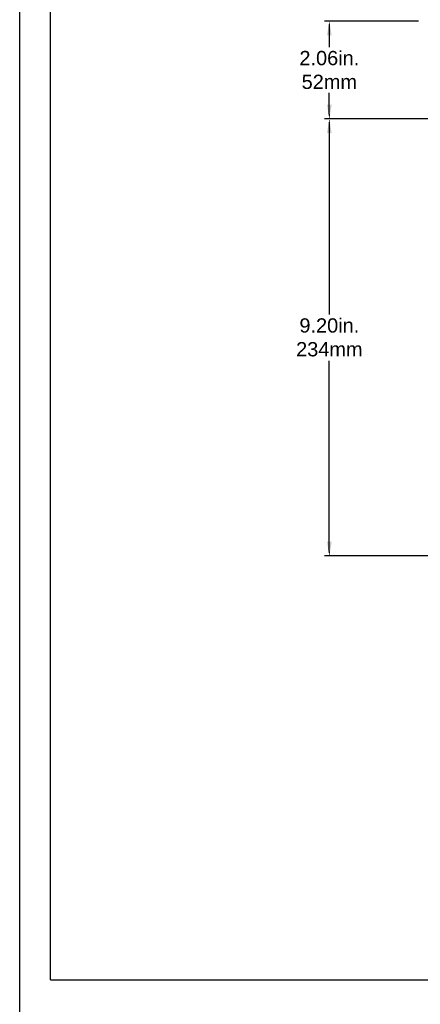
# Model space of a CAD drawing. Extents: x 4 to 74.2, y -80.9 to 9.5.
# Tile 14 of 50: x 4 to 12.5, y -22.8 to -2.1. Entities that reach past the tile are written whole.
import ezdxf

# ---------------------------------------------------------------- set-up
doc = ezdxf.new("R2010")
doc.units = 0
doc.header["$LTSCALE"] = 1.87
doc.header["$MEASUREMENT"] = 0
doc.layers.get('0').update_dxf_attribs({"linetype": 'CONTINUOUS'})
doc.layers.add('dim', color=5, linetype='CONTINUOUS')
doc.layers.add('prod', color=6, linetype='CONTINUOUS')

# ---------------------------------------------------------------- blocks, each defined once
blk = doc.blocks.new('arrrowhead')
at = {"layer": 'dim'}
blk.add_solid([(0.3, 0.05), (0.3, -0.05), (0, 0)], dxfattribs=at)

msp = doc.modelspace()

# ---------------------------------------------------------------- linework, layer by layer
at = {"linetype": 'Continuous'}
for q in [(4.695, 5.778), (38.695, -22.261)]:
    msp.add_line((4.695, -22.261), q, dxfattribs=at)
at = {"layer": 'dim'}
for p, q in [((12.432, -2.087), (10.458, -2.087)), ((10.558, -2.187), (10.558, -2.637)), ((10.558, -4.043), (10.558, -3.595)), ((14.716, -4.143), (10.458, -4.143)), ((10.558, -4.243), (10.558, -8.262)), ((10.558, -13.241), (10.558, -9.234)), ((14.733, -13.341), (10.458, -13.341))]:
    msp.add_line(p, q, dxfattribs=at)
for points in [[(10.542, -2.187), (10.575, -2.187), (10.558, -2.087)], [(10.542, -4.043), (10.575, -4.043), (10.558, -4.143)], [(10.542, -4.243), (10.575, -4.243), (10.558, -4.143)], [(10.542, -13.241), (10.575, -13.241), (10.558, -13.341)]]:
    msp.add_solid(points, dxfattribs=at)
at = {"layer": 'prod', "flags": 128}
msp.add_lwpolyline([(4.047, 9.547), (74.248, 9.547), (74.248, -80.919), (4.047, -80.919)], close=True, dxfattribs=at)

# ---------------------------------------------------------------- block references
at = {"layer": 'dim', "rotation": 270}
for p in [(10.558, -2.087), (10.558, -4.143)]:
    msp.add_blockref('arrrowhead', p, dxfattribs=at)
at = {"layer": 'dim', "xscale": -1, "rotation": 270}
for p in [(10.558, -4.143), (10.558, -13.341)]:
    msp.add_blockref('arrrowhead', p, dxfattribs=at)

# ---------------------------------------------------------------- texts
at = {"layer": 'dim', "char_height": 0.3, "attachment_point": 5}
for s, insert in [('{\\fArial|b0|i0|c0|p34;2.06in.\\P52mm}', (10.558, -3.115)), ('{\\fArial|b0|i0|c0|p34;9.20in.\\P234mm}', (10.558, -8.742))]:
    msp.add_mtext(s, dxfattribs=dict(at, insert=insert))

doc.saveas('drawing.dxf')
